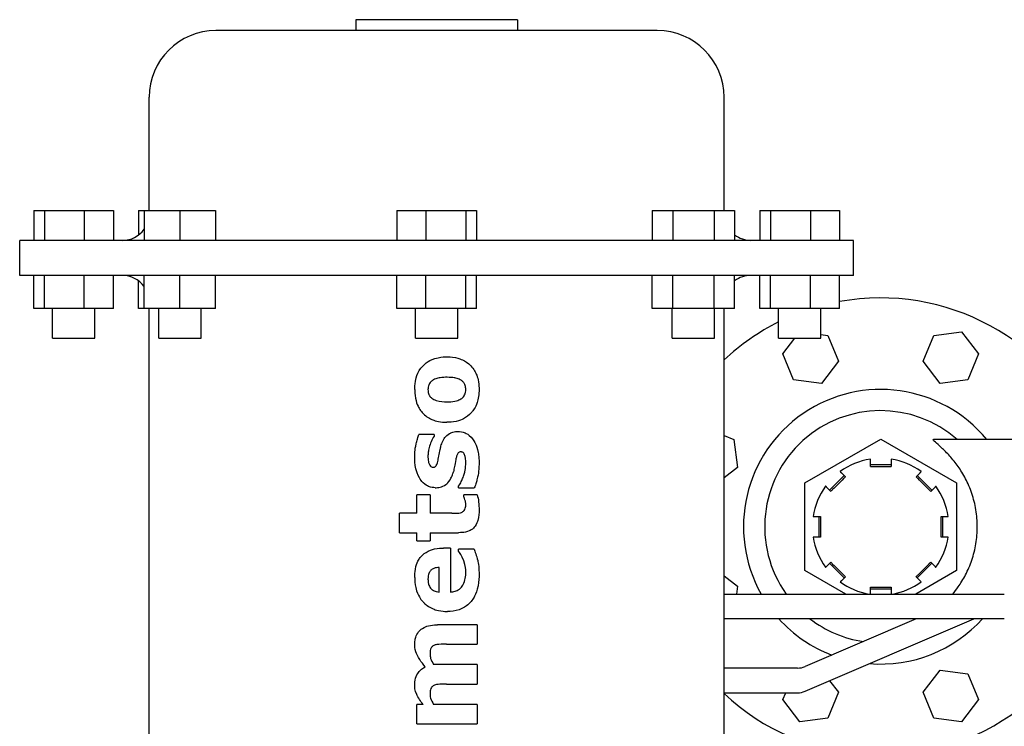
# Model space of a CAD drawing. Header units: inches. Extents: x 24 to 1128, y -69 to 748.
# Tile 250 of 256: x 385.28 to 394.43, y 204.43 to 210.99. Entities that reach past the tile are written whole.
import ezdxf

# ---------------------------------------------------------------- set-up
doc = ezdxf.new("R2010")
doc.units = ezdxf.units.IN
doc.header["$LTSCALE"] = 32
doc.header["$MEASUREMENT"] = 0
doc.layers.add('Visible (ANSI)', color=7, linetype='Continuous', lineweight=30)

msp = doc.modelspace()

# ---------------------------------------------------------------- linework, layer by layer
at = {"layer": 'Visible (ANSI)'}
for p, q in [((389.90331, 210.99161), (388.40331, 210.99161)), ((388.40331, 210.99161), (388.40331, 210.89161)), ((389.90331, 210.99161), (389.90331, 210.89161)), ((391.20331, 210.89161), (387.10331, 210.89161)), ((386.48331, 209.21861), (386.48331, 210.27161)), ((391.82331, 209.21861), (391.82331, 210.27161)), ((385.41011, 209.21861), (385.50933, 209.21861)), ((385.41011, 209.21861), (385.41011, 208.94261)), ((385.50933, 209.21861), (385.87963, 209.21861)), ((385.50933, 209.21861), (385.50933, 208.94261)), ((385.87963, 209.21861), (386.15071, 209.21861)), ((385.87963, 209.21861), (385.87963, 208.94261)), ((386.15071, 209.21861), (386.15071, 208.94261)), ((386.38495, 209.21861), (386.43631, 209.21861)), ((386.38495, 209.21861), (386.38495, 208.99385)), ((386.43631, 209.21861), (386.43631, 208.94261)), ((386.43631, 209.21861), (386.76831, 209.21861)), ((386.76831, 209.21861), (387.10031, 209.21861)), ((386.76831, 209.21861), (386.76831, 208.94261)), ((387.10031, 209.21861), (387.10031, 208.94261)), ((388.78301, 209.21861), (389.05409, 209.21861)), ((388.78301, 209.21861), (388.78301, 208.94261)), ((389.05409, 209.21861), (389.42439, 209.21861)), ((389.05409, 209.21861), (389.05409, 208.94261)), ((389.42439, 209.21861), (389.52361, 209.21861)), ((389.42439, 209.21861), (389.42439, 208.94261)), ((389.52361, 209.21861), (389.52361, 208.94261)), ((391.15495, 209.21861), (391.34663, 209.21861)), ((391.15495, 209.21861), (391.15495, 208.94261)), ((391.34663, 209.21861), (391.72999, 209.21861)), ((391.34663, 209.21861), (391.34663, 208.94261)), ((391.72999, 209.21861), (391.92167, 209.21861)), ((391.72999, 209.21861), (391.72999, 208.94261)), ((391.92167, 209.21861), (391.92167, 208.94261)), ((392.15591, 209.21861), (392.25513, 209.21861)), ((392.15591, 209.21861), (392.15591, 208.94261)), ((392.25513, 209.21861), (392.62543, 209.21861)), ((392.25513, 209.21861), (392.25513, 208.94261)), ((392.62543, 209.21861), (392.89651, 209.21861)), ((392.62543, 209.21861), (392.62543, 208.94261)), ((392.89651, 209.21861), (392.89651, 208.94261)), ((393.02681, 208.94261), (385.27981, 208.94261)), ((385.27981, 208.61761), (385.27981, 208.94261)), ((393.02681, 208.61761), (393.02681, 208.94261)), ((393.02681, 208.61761), (385.27981, 208.61761)), ((385.41011, 208.30961), (385.41011, 208.61761)), ((385.50933, 208.30961), (385.50933, 208.61761)), ((385.87963, 208.30961), (385.87963, 208.61761)), ((386.15071, 208.30961), (386.15071, 208.61761)), ((386.38495, 208.30961), (386.38495, 208.56637)), ((386.43631, 208.30961), (386.43631, 208.61761)), ((386.76831, 208.30961), (386.76831, 208.61761)), ((387.10031, 208.30961), (387.10031, 208.61761)), ((388.78301, 208.30961), (388.78301, 208.61761)), ((389.05409, 208.30961), (389.05409, 208.61761)), ((389.42439, 208.30961), (389.42439, 208.61761)), ((389.52361, 208.30961), (389.52361, 208.61761)), ((391.15495, 208.30961), (391.15495, 208.61761)), ((391.34663, 208.30961), (391.34663, 208.61761)), ((391.72999, 208.30961), (391.72999, 208.61761)), ((391.92167, 208.30961), (391.92167, 208.61761)), ((392.15591, 208.30961), (392.15591, 208.61761)), ((392.25513, 208.30961), (392.25513, 208.61761)), ((392.62543, 208.30961), (392.62543, 208.61761)), ((392.89651, 208.30961), (392.89651, 208.61761)), ((385.50933, 208.30961), (385.41011, 208.30961)), ((385.87963, 208.30961), (385.50933, 208.30961)), ((385.58341, 208.03361), (385.58341, 208.30961)), ((386.15071, 208.30961), (385.87963, 208.30961)), ((385.97741, 208.03361), (385.97741, 208.30961)), ((386.43631, 208.30961), (386.38495, 208.30961)), ((386.76831, 208.30961), (386.43631, 208.30961)), ((386.48331, 204.28961), (386.48331, 208.30961)), ((386.57131, 208.03361), (386.57131, 208.30961)), ((387.10031, 208.30961), (386.76831, 208.30961)), ((386.96531, 208.03361), (386.96531, 208.30961)), ((389.05409, 208.30961), (388.78301, 208.30961)), ((388.95631, 208.03361), (388.95631, 208.30961)), ((389.42439, 208.30961), (389.05409, 208.30961)), ((389.35031, 208.03361), (389.35031, 208.30961)), ((389.52361, 208.30961), (389.42439, 208.30961)), ((391.34663, 208.30961), (391.15495, 208.30961)), ((391.34131, 208.03361), (391.34131, 208.30961)), ((391.72999, 208.30961), (391.34663, 208.30961)), ((391.92167, 208.30961), (391.72999, 208.30961)), ((391.73531, 208.03361), (391.73531, 208.30961)), ((391.82331, 204.28961), (391.82331, 208.30961)), ((392.25513, 208.30961), (392.15591, 208.30961)), ((392.62543, 208.30961), (392.25513, 208.30961)), ((392.32921, 208.03361), (392.32921, 208.30961)), ((392.89651, 208.30961), (392.62543, 208.30961)), ((392.72321, 208.03361), (392.72321, 208.30961)), ((393.77103, 208.06038), (394.02862, 208.0943)), ((394.02862, 208.0943), (394.18678, 207.88818)), ((385.58341, 208.03361), (385.97741, 208.03361)), ((386.57131, 208.03361), (386.96531, 208.03361)), ((388.95631, 208.03361), (389.35031, 208.03361)), ((391.34131, 208.03361), (391.73531, 208.03361)), ((392.32921, 208.03361), (392.72321, 208.03361)), ((392.37049, 207.88818), (392.48208, 208.03361)), ((392.72321, 208.06868), (392.78623, 208.06038)), ((392.78623, 208.06038), (392.88566, 207.82035)), ((393.67161, 207.82035), (393.77103, 208.06038)), ((392.46991, 207.64815), (392.37049, 207.88818)), ((392.88566, 207.82035), (392.7275, 207.61423)), ((393.82977, 207.61423), (393.67161, 207.82035)), ((394.18678, 207.88818), (394.08736, 207.64815)), ((392.7275, 207.61423), (392.46991, 207.64815)), ((394.08736, 207.64815), (393.82977, 207.61423)), ((389.12957, 207.13963), (388.9888, 207.13963)), ((389.12957, 207.13963), (389.12957, 207.12464)), ((391.82331, 207.13002), (391.91416, 207.09239)), ((391.91416, 207.09239), (391.94807, 206.83481)), ((392.57463, 206.69012), (393.27863, 207.09658)), ((393.27863, 207.09658), (393.98263, 206.69012)), ((394.79363, 207.09367), (393.76918, 207.09367)), ((391.94807, 206.83481), (391.82331, 206.73908)), ((393.18263, 206.84434), (393.18263, 206.89697)), ((393.37463, 206.85967), (393.18263, 206.85967)), ((393.37463, 206.89697), (393.37463, 206.84434)), ((392.93922, 206.75885), (392.80346, 206.62308)), ((392.91285, 206.78522), (392.95006, 206.74801)), ((393.6072, 206.74801), (393.64442, 206.78522)), ((393.75381, 206.62308), (393.61804, 206.75885)), ((389.35742, 206.64596), (389.35742, 206.66198)), ((389.35742, 206.64596), (389.50309, 206.64596)), ((392.57463, 205.87721), (392.57463, 206.69012)), ((392.8143, 206.61224), (392.77708, 206.64945)), ((393.78018, 206.64945), (393.74297, 206.61224)), ((393.98263, 206.69012), (393.98263, 205.87721)), ((388.96818, 206.40861), (388.96818, 206.5795)), ((389.0916, 206.5795), (388.96818, 206.5795)), ((389.0916, 206.5795), (389.0916, 206.40861)), ((389.40489, 206.56422), (389.40489, 206.5795)), ((389.53098, 206.5795), (389.40489, 206.5795)), ((388.80679, 206.22823), (388.80679, 206.40861)), ((388.96818, 206.40861), (388.80679, 206.40861)), ((389.29319, 206.40861), (389.0916, 206.40861)), ((392.66534, 206.37967), (392.71796, 206.37967)), ((392.70263, 206.37967), (392.70263, 206.18767)), ((393.8393, 206.37967), (393.89193, 206.37967)), ((393.85463, 206.18767), (393.85463, 206.37967)), ((388.80679, 206.22823), (388.96818, 206.22823)), ((388.96818, 206.15229), (388.96818, 206.22823)), ((389.0916, 206.22823), (389.35713, 206.22823)), ((389.0916, 206.22823), (389.0916, 206.15229)), ((392.71796, 206.18767), (392.66534, 206.18767)), ((393.89193, 206.18767), (393.8393, 206.18767)), ((388.96818, 206.15229), (389.0916, 206.15229)), ((389.28147, 206.08583), (389.21828, 206.08583)), ((389.28147, 206.08583), (389.28147, 205.6776)), ((389.35742, 206.05646), (389.35742, 206.07634)), ((389.50101, 206.07634), (389.35742, 206.07634)), ((389.17704, 205.67701), (389.17704, 205.90545)), ((392.77708, 205.91789), (392.8143, 205.9551)), ((392.80346, 205.94426), (392.93922, 205.80849)), ((393.61804, 205.80849), (393.75381, 205.94426)), ((393.74297, 205.9551), (393.78018, 205.91789)), ((391.82331, 205.82826), (391.94807, 205.73253)), ((392.95316, 205.65867), (392.57463, 205.87721)), ((392.95006, 205.81933), (392.91285, 205.78212)), ((393.98263, 205.87721), (393.6041, 205.65867)), ((393.64442, 205.78212), (393.6072, 205.81933)), ((391.94807, 205.73253), (391.93834, 205.65867)), ((393.18263, 205.67037), (393.18263, 205.723)), ((393.37463, 205.723), (393.37463, 205.67037)), ((391.82331, 205.65867), (394.42674, 205.65867)), ((393.18263, 205.70767), (393.37463, 205.70767)), ((389.52831, 205.3738), (389.16147, 205.3738)), ((389.52831, 205.3738), (389.52831, 205.19342)), ((394.42674, 205.4295), (391.82331, 205.4295)), ((393.60945, 205.4295), (392.57638, 204.98578)), ((392.57638, 204.75661), (394.14299, 205.4295)), ((389.24439, 205.19342), (389.52831, 205.19342)), ((389.52831, 205.00355), (389.12557, 205.00355)), ((389.52831, 205.00355), (389.52831, 204.82317)), ((392.50535, 204.97117), (391.82331, 204.97117)), ((393.67161, 204.74699), (393.82977, 204.95311)), ((393.82977, 204.95311), (394.08736, 204.91919)), ((394.08736, 204.91919), (394.18678, 204.67916)), ((389.24439, 204.82317), (389.52831, 204.82317)), ((392.80344, 204.85414), (392.88566, 204.74699)), ((391.82331, 204.742), (392.50535, 204.742)), ((392.37049, 204.67916), (392.39652, 204.742)), ((392.88566, 204.74699), (392.78623, 204.50696)), ((393.77103, 204.50696), (393.67161, 204.74699)), ((388.96818, 204.45292), (388.96818, 204.6333)), ((389.02692, 204.6333), (388.96818, 204.6333)), ((389.52831, 204.6333), (389.12557, 204.6333)), ((389.52831, 204.6333), (389.52831, 204.45292)), ((392.52865, 204.47304), (392.37049, 204.67916)), ((394.18678, 204.67916), (394.02862, 204.47304)), ((388.96818, 204.45292), (389.52831, 204.45292)), ((392.78623, 204.50696), (392.52865, 204.47304)), ((394.02862, 204.47304), (393.77103, 204.50696))]:
    msp.add_line(p, q, dxfattribs=at)
for centre, radius, start, end in [((387.10331, 210.27161), 0.62, 90, 180), ((391.20331, 210.27161), 0.62, 0, 90), ((386.23331, 209.19261), 0.25, 270, 324.2918), ((392.07331, 209.19261), 0.25, 232.658985, 270), ((386.23331, 208.36761), 0.25, 35.7082, 90), ((392.07331, 208.36761), 0.25, 90, 127.341015), ((393.27863, 206.28367), 2.125, 226.775516, 100.359541), ((393.27863, 206.28367), 2.125, 116.537808, 133.224484), ((393.27863, 206.28367), 1.275, 39.441802, 209.35347), ((393.27863, 206.28367), 1.07784, 48.720483, 215.440776), ((393.27863, 206.28367), 0.63476, 98.698639, 126.301361), ((393.27863, 206.28367), 0.63476, 53.698639, 81.301361), ((393.27863, 206.28367), 0.63476, 143.698639, 171.301361), ((393.27863, 206.28367), 0.63476, 8.698639, 36.301361), ((393.27863, 206.28367), 0.63476, 188.698639, 216.301361), ((393.27863, 206.28367), 0.63476, 323.698639, 351.301361), ((393.27863, 206.28367), 0.63476, 233.698639, 259.937613), ((393.27863, 206.28367), 0.63476, 280.062387, 306.301361), ((393.27863, 206.28367), 1.275, 222.062021, 249.130385), ((393.27863, 206.28367), 1.07784, 232.417586, 261.378041), ((393.27863, 206.28367), 1.275, 265.263591, 317.937979), ((392.50535, 205.15117), 0.18, 270, 293.244477), ((392.50535, 204.922), 0.18, 270, 293.244477)]:
    msp.add_arc(centre, radius, start, end, dxfattribs=at)
for points, knots in [([(388.94919, 207.55735), (388.9495, 207.57648), (388.94981, 207.60227), (388.95897, 207.65249), (388.96505, 207.67963), (388.99483, 207.74439), (389.01575, 207.76943), (389.0485, 207.79952), (389.06152, 207.80935), (389.09301, 207.82867), (389.12304, 207.84425), (389.20138, 207.86044), (389.22933, 207.8608), (389.24854, 207.86115)], [-1.375934, -1.375934, -1.375934, -1.375934, -0.9619186, -0.9619186, -0.7527499, -0.7527499, -0.4938592, -0.4938592, -0.3389015, -0.3389015, -0.146492, -0.146492, 0, 0, 0, 0]), ([(389.24854, 207.86115), (389.26154, 207.86093), (389.29021, 207.86122), (389.35896, 207.84731), (389.38003, 207.83898), (389.41442, 207.82289), (389.44383, 207.80622), (389.49949, 207.74759), (389.51557, 207.71633), (389.53222, 207.67266), (389.53756, 207.65326), (389.54665, 207.59962), (389.54696, 207.57812), (389.5473, 207.55735)], [-0.95372821, -0.95372821, -0.95372821, -0.95372821, -0.79174561, -0.79174561, -0.65893548, -0.65893548, -0.47035379, -0.47035379, -0.28363883, -0.28363883, -0.15830641, -0.15830641, 0, 0, 0, 0]), ([(389.11074, 207.63923), (389.10425, 207.63421), (389.09811, 207.62937), (389.08924, 207.61807), (389.08434, 207.61104), (389.07861, 207.59595), (389.07614, 207.5888), (389.073, 207.5705), (389.07283, 207.56427), (389.07261, 207.55735)], [-0.65769443, -0.65769443, -0.65769443, -0.65769443, -0.29977258, -0.29977258, -0.11503208, -0.11503208, -0.05273004, -0.05273004, 0, 0, 0, 0]), ([(389.24958, 207.67127), (389.22993, 207.67095), (389.20845, 207.67062), (389.17218, 207.66477), (389.15876, 207.66161), (389.1292, 207.65141), (389.11956, 207.64525), (389.11074, 207.63923)], [-0.24527741, -0.24527741, -0.24527741, -0.24527741, -0.14040401, -0.14040401, -0.08144237, -0.08144237, 0, 0, 0, 0]), ([(389.38724, 207.63834), (389.3827, 207.64156), (389.37811, 207.64494), (389.3658, 207.65166), (389.35966, 207.65446), (389.3382, 207.66292), (389.32409, 207.66563), (389.30097, 207.66948), (389.27777, 207.67114), (389.24958, 207.67127)], [-0.38865999, -0.38865999, -0.38865999, -0.38865999, -0.34460719, -0.34460719, -0.30989829, -0.30989829, -0.2149528, -0.2149528, 0, 0, 0, 0]), ([(389.42388, 207.55883), (389.42324, 207.57116), (389.42269, 207.58241), (389.41355, 207.60939), (389.40802, 207.61724), (389.39986, 207.62824), (389.39337, 207.63346), (389.38724, 207.63834)], [-0.10061094, -0.10061094, -0.10061094, -0.10061094, -0.07959126, -0.07959126, -0.0598716, -0.0598716, 0, 0, 0, 0]), ([(388.94919, 207.55735), (388.9495, 207.53801), (388.94981, 207.51166), (388.96273, 207.44449), (388.97139, 207.4214), (388.9924, 207.37805), (389.01052, 207.34984), (389.07083, 207.29571), (389.1027, 207.28096), (389.14544, 207.26585), (389.16581, 207.26102), (389.21847, 207.25318), (389.23947, 207.2537), (389.24854, 207.25355)], [0, 0, 0, 0, 0.1474074, 0.1474074, 0.2861641, 0.2861641, 0.4709373, 0.4709373, 0.6706397, 0.6706397, 0.8310586, 0.8310586, 1.0464516, 1.0464516, 1.0464516, 1.0464516]), ([(389.07261, 207.55735), (389.07277, 207.5499), (389.07291, 207.5419), (389.07811, 207.51436), (389.08368, 207.50499), (389.09234, 207.49161), (389.10025, 207.48416), (389.10821, 207.47725)], [-0.13199392, -0.13199392, -0.13199392, -0.13199392, -0.11266242, -0.11266242, -0.08040789, -0.08040789, 0, 0, 0, 0]), ([(389.5473, 207.55735), (389.54695, 207.53605), (389.54669, 207.51806), (389.53939, 207.47063), (389.53517, 207.45308), (389.51428, 207.38925), (389.49081, 207.35951), (389.45318, 207.31598), (389.42499, 207.29797), (389.38625, 207.27802), (389.36337, 207.26881), (389.30169, 207.25528), (389.27295, 207.25395), (389.24854, 207.25355)], [-0.71485921, -0.71485921, -0.71485921, -0.71485921, -0.67872903, -0.67872903, -0.65023416, -0.65023416, -0.56381142, -0.56381142, -0.35729301, -0.35729301, -0.18615614, -0.18615614, 0, 0, 0, 0]), ([(389.38576, 207.47502), (389.39111, 207.47939), (389.39635, 207.48367), (389.40739, 207.49664), (389.41126, 207.50357), (389.41567, 207.51249), (389.41919, 207.52056), (389.42344, 207.54281), (389.42366, 207.55096), (389.42388, 207.55883)], [-0.27238371, -0.27238371, -0.27238371, -0.27238371, -0.20644366, -0.20644366, -0.13285217, -0.13285217, -0.05999121, -0.05999121, 0, 0, 0, 0]), ([(389.10821, 207.47725), (389.11886, 207.46971), (389.13135, 207.46261), (389.18529, 207.44467), (389.2184, 207.44379), (389.24958, 207.44342)], [-0.36560351, -0.36560351, -0.36560351, -0.36560351, -0.23775441, -0.23775441, 0, 0, 0, 0]), ([(389.24958, 207.44342), (389.27372, 207.44357), (389.29771, 207.44473), (389.34301, 207.45375), (389.35847, 207.45976), (389.37655, 207.46847), (389.38133, 207.47201), (389.38576, 207.47502)], [-0.13461067, -0.13461067, -0.13461067, -0.13461067, -0.08536238, -0.08536238, -0.0408953, -0.0408953, 0, 0, 0, 0]), ([(388.94919, 206.93032), (388.94954, 206.95757), (388.94957, 206.99469), (388.96602, 207.06919), (388.96965, 207.08344), (388.98016, 207.11936), (388.98384, 207.12781), (388.9888, 207.13963)], [-0.42973066, -0.42973066, -0.42973066, -0.42973066, -0.16268509, -0.16268509, -0.09771103, -0.09771103, 0, 0, 0, 0]), ([(389.12957, 207.12464), (389.10916, 207.09148), (389.09329, 207.0561), (389.079, 207.00199), (389.0768, 206.98859), (389.07322, 206.96119), (389.07296, 206.94954), (389.07261, 206.93566)], [-0.34991576, -0.34991576, -0.34991576, -0.34991576, -0.17947792, -0.17947792, -0.10577952, -0.10577952, 0, 0, 0, 0]), ([(389.19306, 207.03193), (389.19732, 207.04664), (389.20239, 207.06288), (389.21839, 207.09678), (389.22755, 207.11005), (389.25293, 207.13779), (389.26806, 207.14728), (389.28451, 207.15506), (389.29741, 207.16105), (389.33373, 207.1683), (389.3466, 207.16796), (389.35193, 207.16811)], [-0.54758239, -0.54758239, -0.54758239, -0.54758239, -0.42014212, -0.42014212, -0.28518981, -0.28518981, -0.08498378, -0.08498378, -0.04080452, -0.04080452, 0, 0, 0, 0]), ([(389.35193, 207.16811), (389.37046, 207.16757), (389.39306, 207.1659), (389.43006, 207.1499), (389.45072, 207.13933), (389.49399, 207.09425), (389.50774, 207.06946), (389.51943, 207.04278), (389.53205, 207.01369), (389.54268, 206.9552), (389.54446, 206.93807), (389.54682, 206.90881), (389.54705, 206.89432), (389.5473, 206.8784)], [-4.3784787, -4.3784787, -4.3784787, -4.3784787, -2.2829055, -2.2829055, -1.3340026, -1.3340026, -0.4051059, -0.4051059, -0.2049204, -0.2049204, -0.121313, -0.121313, 0, 0, 0, 0]), ([(393.94748, 205.65868), (393.96469, 205.67936), (393.98163, 205.70133), (394.02143, 205.75786), (394.04513, 205.796), (394.08871, 205.87996), (394.10856, 205.92577), (394.14138, 206.02265), (394.15436, 206.07383), (394.17168, 206.17823), (394.17601, 206.23146), (394.17601, 206.33588), (394.17168, 206.3891), (394.15436, 206.49351), (394.14138, 206.54469), (394.10856, 206.64157), (394.08871, 206.68738), (394.04513, 206.77134), (394.02143, 206.80948), (393.97322, 206.87796), (393.94677, 206.91068), (393.894, 206.96921), (393.86768, 206.99504), (393.82078, 207.03835), (393.8002, 207.05588), (393.77186, 207.08156), (393.7643, 207.08973), (393.76645, 207.09331), (393.76754, 207.09367), (393.7692, 207.09368)], [1.3768702, 1.3768702, 1.3768702, 1.3768702, 1.6474382, 1.6474382, 2.0452792, 2.0452792, 2.4431202, 2.4431202, 2.8409612, 2.8409612, 3.2388022, 3.2388022, 3.6366432, 3.6366432, 4.0344842, 4.0344842, 4.4323252, 4.4323252, 4.8301662, 4.8301662, 5.2420257, 5.2420257, 5.6538853, 5.6538853, 6.0657448, 6.0657448, 6.4776044, 6.4776044, 6.5865173, 6.5865173, 6.5865173, 6.5865173]), ([(389.16874, 206.91133), (389.17059, 206.92067), (389.17245, 206.93001), (389.17422, 206.93937), (389.17436, 206.94009), (389.1745, 206.94081), (389.17463, 206.94153), (389.17638, 206.95079), (389.17805, 206.96006), (389.17971, 206.96933), (389.17986, 206.97016), (389.18001, 206.97098), (389.18015, 206.9718), (389.18188, 206.98144), (389.18361, 206.99107), (389.18565, 207.00063), (389.18574, 207.00109), (389.18584, 207.00155), (389.18594, 207.00201), (389.1881, 207.01203), (389.19058, 207.02198), (389.19306, 207.03193)], [0, 0, 0, 0, 0.0007256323, 0.0007256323, 0.0007256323, 0.000781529, 0.000781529, 0.000781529, 0.00149939, 0.00149939, 0.00149939, 0.001563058, 0.001563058, 0.001563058, 0.0023087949, 0.0023087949, 0.0023087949, 0.002344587, 0.002344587, 0.002344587, 0.003126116, 0.003126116, 0.003126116, 0.003126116]), ([(389.13951, 206.64596), (389.12346, 206.64648), (389.1027, 206.64776), (389.06603, 206.66346), (389.04862, 206.67288), (389.02195, 206.69896), (389.01233, 206.70916), (388.9926, 206.7378), (388.97291, 206.76862), (388.94993, 206.86577), (388.94956, 206.9073), (388.94919, 206.93032)], [-2.9949455, -2.9949455, -2.9949455, -2.9949455, -1.432323, -1.432323, -0.6346239, -0.6346239, -0.3763817, -0.3763817, -0.1754798, -0.1754798, 0, 0, 0, 0]), ([(389.07261, 206.93566), (389.07286, 206.92473), (389.0731, 206.91339), (389.07689, 206.88565), (389.08066, 206.87406), (389.08651, 206.8581), (389.09056, 206.85113), (389.09801, 206.84268), (389.10134, 206.84015), (389.10906, 206.83639), (389.11311, 206.83619), (389.11682, 206.83583)], [-0.10710312, -0.10710312, -0.10710312, -0.10710312, -0.09386554, -0.09386554, -0.07662014, -0.07662014, -0.04866122, -0.04866122, -0.02842053, -0.02842053, 0, 0, 0, 0]), ([(389.11682, 206.83583), (389.12015, 206.83602), (389.12348, 206.83621), (389.13125, 206.83761), (389.13436, 206.8389), (389.14003, 206.84173), (389.14336, 206.84426), (389.1479, 206.84911), (389.15068, 206.85265), (389.16223, 206.87968), (389.16653, 206.90182), (389.16874, 206.91133)], [-0.2085738, -0.2085738, -0.2085738, -0.2085738, -0.18817008, -0.18817008, -0.16100064, -0.16100064, -0.11133592, -0.11133592, -0.07439994, -0.07439994, 0, 0, 0, 0]), ([(389.33131, 206.90763), (389.32547, 206.8822), (389.32265, 206.86021), (389.31612, 206.82298), (389.31279, 206.80991), (389.30862, 206.7934)], [-0.24092439, -0.24092439, -0.24092439, -0.24092439, -0.1297388, -0.1297388, 0, 0, 0, 0]), ([(389.37923, 206.97823), (389.37658, 206.97813), (389.37047, 206.97842), (389.36083, 206.97435), (389.35753, 206.9726), (389.35072, 206.96638), (389.34831, 206.96221), (389.34491, 206.95538), (389.34179, 206.94814), (389.33563, 206.92764), (389.33353, 206.91791), (389.33131, 206.90763)], [-0.45720681, -0.45720681, -0.45720681, -0.45720681, -0.29534871, -0.29534871, -0.23789613, -0.23789613, -0.16619494, -0.16619494, -0.08017406, -0.08017406, 0, 0, 0, 0]), ([(389.42388, 206.87707), (389.42362, 206.89185), (389.42336, 206.90776), (389.41961, 206.93089), (389.41746, 206.942), (389.41093, 206.95725), (389.40812, 206.96222), (389.40067, 206.97092), (389.39688, 206.9735), (389.39116, 206.97642), (389.3888, 206.97705), (389.38429, 206.97789), (389.38178, 206.97806), (389.37923, 206.97823)], [-0.18004856, -0.18004856, -0.18004856, -0.18004856, -0.10264573, -0.10264573, -0.06992787, -0.06992787, -0.05316335, -0.05316335, -0.03563986, -0.03563986, -0.01955079, -0.01955079, 0, 0, 0, 0]), ([(389.39836, 206.74134), (389.4037, 206.75642), (389.41288, 206.78303), (389.41866, 206.81423), (389.42086, 206.82635), (389.42369, 206.8577), (389.42376, 206.86517), (389.42388, 206.87707)], [-1.9979488, -1.9979488, -1.9979488, -1.9979488, -0.2149344, -0.2149344, -0.0906815, -0.0906815, 0, 0, 0, 0]), ([(389.5473, 206.8784), (389.54698, 206.85662), (389.5466, 206.82972), (389.54036, 206.77674), (389.53647, 206.75308), (389.5244, 206.70684), (389.52037, 206.69278), (389.51163, 206.66588), (389.50808, 206.65766), (389.50309, 206.64596)], [-0.68494499, -0.68494499, -0.68494499, -0.68494499, -0.37455935, -0.37455935, -0.17574544, -0.17574544, -0.09710325, -0.09710325, 0, 0, 0, 0]), ([(393.18263, 206.84434), (393.19095, 206.84432), (393.19942, 206.84431), (393.23196, 206.84426), (393.25636, 206.84425), (393.27863, 206.84425), (393.30091, 206.84425), (393.32531, 206.84426), (393.35785, 206.84431), (393.36631, 206.84432), (393.37463, 206.84434)], [3.03535672, 3.03535672, 3.03535672, 3.03535672, 3.09551237, 3.09551237, 3.26523183, 3.26523183, 3.26523183, 3.43495128, 3.43495128, 3.49510694, 3.49510694, 3.49510694, 3.49510694]), ([(389.13951, 206.64596), (389.15103, 206.64623), (389.16707, 206.64652), (389.20189, 206.65554), (389.22101, 206.66301), (389.24873, 206.68405), (389.26369, 206.69703), (389.28225, 206.72679), (389.28883, 206.73792), (389.30242, 206.77109), (389.30587, 206.78364), (389.30862, 206.7934)], [0, 0, 0, 0, 0.08777644, 0.08777644, 0.15938266, 0.15938266, 0.19378489, 0.19378489, 0.20472956, 0.20472956, 0.2146959, 0.2146959, 0.2146959, 0.2146959]), ([(389.35742, 206.66198), (389.36774, 206.67815), (389.37443, 206.68819), (389.38942, 206.71771), (389.39323, 206.72795), (389.39836, 206.74134)], [-0.22631043, -0.22631043, -0.22631043, -0.22631043, -0.10931294, -0.10931294, 0, 0, 0, 0]), ([(392.95006, 206.74801), (392.94419, 206.74211), (392.93821, 206.73612), (392.91524, 206.71307), (392.89799, 206.69581), (392.88224, 206.68006), (392.86649, 206.66431), (392.84923, 206.64707), (392.82619, 206.62409), (392.82019, 206.61811), (392.8143, 206.61224)], [-0.22987511, -0.22987511, -0.22987511, -0.22987511, -0.16971945, -0.16971945, 0, 0, 0, 0.16971945, 0.16971945, 0.22987511, 0.22987511, 0.22987511, 0.22987511]), ([(393.74297, 206.61224), (393.73708, 206.61811), (393.73108, 206.62409), (393.70804, 206.64707), (393.69077, 206.66431), (393.67502, 206.68006), (393.65927, 206.69581), (393.64203, 206.71307), (393.61905, 206.73612), (393.61307, 206.74211), (393.6072, 206.74801)], [-0.22987511, -0.22987511, -0.22987511, -0.22987511, -0.16971945, -0.16971945, 0, 0, 0, 0.16971945, 0.16971945, 0.22987511, 0.22987511, 0.22987511, 0.22987511]), ([(389.42388, 206.4948), (389.42349, 206.50386), (389.42325, 206.51151), (389.41096, 206.55323), (389.40781, 206.55889), (389.40489, 206.56422)], [-0.10022859, -0.10022859, -0.10022859, -0.10022859, -0.04637695, -0.04637695, 0, 0, 0, 0]), ([(389.53098, 206.5795), (389.53546, 206.56083), (389.53992, 206.54215), (389.54687, 206.48642), (389.54704, 206.46553), (389.5473, 206.43739)], [-0.41544802, -0.41544802, -0.41544802, -0.41544802, -0.21445261, -0.21445261, 0, 0, 0, 0]), ([(389.38531, 206.41722), (389.38962, 206.41922), (389.39346, 206.42095), (389.4008, 206.42652), (389.40464, 206.42986), (389.41206, 206.43934), (389.41635, 206.44562), (389.4209, 206.46199), (389.42224, 206.46948), (389.42374, 206.48207), (389.4238, 206.4875), (389.42388, 206.4948)], [-0.45011731, -0.45011731, -0.45011731, -0.45011731, -0.2932934, -0.2932934, -0.19656692, -0.19656692, -0.10473775, -0.10473775, -0.05565943, -0.05565943, 0, 0, 0, 0]), ([(389.29319, 206.40861), (389.32088, 206.40883), (389.34389, 206.40793), (389.37104, 206.41189), (389.37809, 206.41467), (389.38531, 206.41722)], [-0.14997593, -0.14997593, -0.14997593, -0.14997593, -0.05856361, -0.05856361, 0, 0, 0, 0]), ([(389.5473, 206.43739), (389.54688, 206.41531), (389.54638, 206.37982), (389.53292, 206.33252), (389.52592, 206.30942), (389.50161, 206.27555), (389.49081, 206.26447), (389.4653, 206.24888), (389.44855, 206.23999), (389.40155, 206.23018), (389.38009, 206.22851), (389.35713, 206.22823)], [-5.4778827, -5.4778827, -5.4778827, -5.4778827, -1.6713305, -1.6713305, -0.8598429, -0.8598429, -0.418127, -0.418127, -0.1754955, -0.1754955, 0, 0, 0, 0]), ([(392.71796, 206.37967), (392.71798, 206.37135), (392.71799, 206.36288), (392.71804, 206.33034), (392.71805, 206.30594), (392.71805, 206.28367), (392.71805, 206.2614), (392.71804, 206.23699), (392.71799, 206.20445), (392.71798, 206.19599), (392.71796, 206.18767)], [-0.22987511, -0.22987511, -0.22987511, -0.22987511, -0.16971945, -0.16971945, 0, 0, 0, 0.16971945, 0.16971945, 0.22987511, 0.22987511, 0.22987511, 0.22987511]), ([(393.8393, 206.18767), (393.83929, 206.19599), (393.83927, 206.20445), (393.83923, 206.23699), (393.83921, 206.2614), (393.83921, 206.28367), (393.83921, 206.30594), (393.83923, 206.33034), (393.83927, 206.36288), (393.83929, 206.37135), (393.8393, 206.37967)], [-0.22987511, -0.22987511, -0.22987511, -0.22987511, -0.16971945, -0.16971945, 0, 0, 0, 0.16971945, 0.16971945, 0.22987511, 0.22987511, 0.22987511, 0.22987511]), ([(388.94919, 205.81333), (388.94953, 205.8344), (388.94984, 205.85938), (388.96206, 205.92333), (388.971, 205.9462), (388.98573, 205.97563), (388.99279, 205.98714), (389.01395, 206.01434), (389.03107, 206.03119), (389.08212, 206.06294), (389.10868, 206.07166), (389.16595, 206.0844), (389.19482, 206.08545), (389.21828, 206.08583)], [-0.70315954, -0.70315954, -0.70315954, -0.70315954, -0.60102185, -0.60102185, -0.49770755, -0.49770755, -0.42353227, -0.42353227, -0.31040655, -0.31040655, -0.17881957, -0.17881957, 0, 0, 0, 0]), ([(389.42388, 205.86288), (389.42326, 205.88623), (389.42302, 205.91913), (389.38604, 206.01696), (389.36596, 206.04482), (389.35742, 206.05646)], [-0.22070123, -0.22070123, -0.22070123, -0.22070123, -0.11012399, -0.11012399, 0, 0, 0, 0]), ([(389.50101, 206.07634), (389.50907, 206.05588), (389.52481, 206.01475), (389.53721, 205.95912), (389.54107, 205.93964), (389.54661, 205.88785), (389.54695, 205.86588), (389.5473, 205.84359)], [-0.96483328, -0.96483328, -0.96483328, -0.96483328, -0.33114198, -0.33114198, -0.16988297, -0.16988297, 0, 0, 0, 0]), ([(389.17704, 205.90545), (389.16171, 205.90454), (389.14529, 205.90345), (389.11692, 205.89216), (389.10754, 205.88628), (389.09598, 205.87531), (389.08984, 205.86844), (389.08302, 205.85514), (389.07803, 205.84488), (389.07301, 205.81656), (389.07283, 205.80734), (389.07261, 205.79731)], [-2.0833334, -2.0833334, -2.0833334, -2.0833334, -1.1386565, -1.1386565, -0.5457335, -0.5457335, -0.1893046, -0.1893046, -0.0764452, -0.0764452, 0, 0, 0, 0]), ([(392.8143, 205.9551), (392.82019, 205.94923), (392.82619, 205.94325), (392.84923, 205.92027), (392.86649, 205.90303), (392.88224, 205.88728), (392.89799, 205.87153), (392.91524, 205.85426), (392.93821, 205.83122), (392.94419, 205.82523), (392.95006, 205.81933)], [-0.22987511, -0.22987511, -0.22987511, -0.22987511, -0.16971945, -0.16971945, 0, 0, 0, 0.16971945, 0.16971945, 0.22987511, 0.22987511, 0.22987511, 0.22987511]), ([(393.6072, 205.81933), (393.61307, 205.82523), (393.61905, 205.83122), (393.64203, 205.85426), (393.65927, 205.87153), (393.67502, 205.88728), (393.69077, 205.90303), (393.70804, 205.92027), (393.73108, 205.94325), (393.73708, 205.94923), (393.74297, 205.9551)], [-0.22987511, -0.22987511, -0.22987511, -0.22987511, -0.16971945, -0.16971945, 0, 0, 0, 0.16971945, 0.16971945, 0.22987511, 0.22987511, 0.22987511, 0.22987511]), ([(388.94919, 205.81333), (388.94985, 205.78514), (388.95033, 205.75667), (388.96875, 205.67677), (388.9824, 205.64955), (389.00233, 205.6154), (389.01318, 205.60146), (389.02921, 205.58336), (389.0351, 205.57736), (389.059, 205.55532), (389.08812, 205.53256), (389.14094, 205.51329), (389.16188, 205.50629), (389.22267, 205.49698), (389.24375, 205.49741), (389.25284, 205.49722)], [0, 0, 0, 0, 0.2148822, 0.2148822, 0.4537292, 0.4537292, 0.6776548, 0.6776548, 0.8046219, 0.8046219, 1.1532782, 1.1532782, 1.2323673, 1.2323673, 1.3094486, 1.3094486, 1.3094486, 1.3094486]), ([(389.5473, 205.84359), (389.54681, 205.81384), (389.54635, 205.77911), (389.52882, 205.68958), (389.5171, 205.66114), (389.49364, 205.6152), (389.47431, 205.58567), (389.42656, 205.54486), (389.40039, 205.52657), (389.32315, 205.50059), (389.2867, 205.49786), (389.25284, 205.49722)], [-1.8463776, -1.8463776, -1.8463776, -1.8463776, -1.4073546, -1.4073546, -0.9730518, -0.9730518, -0.5162854, -0.5162854, -0.258246, -0.258246, 0, 0, 0, 0]), ([(389.28147, 205.6776), (389.29571, 205.67871), (389.31054, 205.6806), (389.33574, 205.68868), (389.35024, 205.69459), (389.3779, 205.71529), (389.38905, 205.72798), (389.41031, 205.76409), (389.41594, 205.78751), (389.42327, 205.82592), (389.42353, 205.84293), (389.42388, 205.86288)], [-0.47418602, -0.47418602, -0.47418602, -0.47418602, -0.37635324, -0.37635324, -0.30930892, -0.30930892, -0.24618637, -0.24618637, -0.15198985, -0.15198985, 0, 0, 0, 0]), ([(389.07261, 205.79731), (389.07299, 205.78356), (389.07317, 205.77009), (389.08246, 205.73887), (389.08777, 205.72661), (389.10333, 205.70593), (389.11118, 205.69848), (389.12339, 205.6914), (389.13391, 205.6853), (389.15969, 205.67854), (389.16922, 205.67779), (389.17704, 205.67701)], [-4.5981014, -4.5981014, -4.5981014, -4.5981014, -2.5338203, -2.5338203, -1.17186, -1.17186, -0.1428051, -0.1428051, -0.0598818, -0.0598818, 0, 0, 0, 0]), ([(393.18263, 205.723), (393.19095, 205.72302), (393.19942, 205.72303), (393.23196, 205.72307), (393.25636, 205.72309), (393.27863, 205.72309), (393.30091, 205.72309), (393.32531, 205.72307), (393.35785, 205.72303), (393.36631, 205.72302), (393.37463, 205.723)], [-0.22987511, -0.22987511, -0.22987511, -0.22987511, -0.16971945, -0.16971945, 0, 0, 0, 0.16971945, 0.16971945, 0.22987511, 0.22987511, 0.22987511, 0.22987511]), ([(388.94919, 205.18779), (388.9495, 205.20073), (388.94979, 205.21371), (388.95465, 205.24301), (388.95827, 205.25678), (388.97198, 205.29059), (388.98339, 205.30566), (389.00202, 205.32543), (389.016, 205.33785), (389.05106, 205.35574), (389.06991, 205.36324), (389.12243, 205.37308), (389.14452, 205.37353), (389.16147, 205.3738)], [-0.9601959, -0.9601959, -0.9601959, -0.9601959, -0.80682048, -0.80682048, -0.6768967, -0.6768967, -0.46169031, -0.46169031, -0.26369762, -0.26369762, -0.12918877, -0.12918877, 0, 0, 0, 0]), ([(389.0471, 204.98219), (389.01042, 205.02656), (388.97651, 205.07422), (388.95033, 205.15291), (388.94975, 205.17356), (388.94919, 205.18779)], [-0.29151456, -0.29151456, -0.29151456, -0.29151456, -0.10848148, -0.10848148, 0, 0, 0, 0]), ([(389.12646, 205.18082), (389.12283, 205.1789), (389.11945, 205.17717), (389.1125, 205.1717), (389.10949, 205.1686), (389.10483, 205.16253), (389.10087, 205.15681), (389.09209, 205.13118), (389.09192, 205.11427), (389.0916, 205.10101)], [-0.31320607, -0.31320607, -0.31320607, -0.31320607, -0.23269269, -0.23269269, -0.16137405, -0.16137405, -0.10108151, -0.10108151, 0, 0, 0, 0]), ([(389.24439, 205.19342), (389.20743, 205.19319), (389.17706, 205.19305), (389.14232, 205.18761), (389.13452, 205.1843), (389.12646, 205.18082)], [-0.16659644, -0.16659644, -0.16659644, -0.16659644, -0.0669058, -0.0669058, 0, 0, 0, 0]), ([(389.0916, 205.10101), (389.09219, 205.08886), (389.09251, 205.07777), (389.1034, 205.04391), (389.11389, 205.02395), (389.12557, 205.00355)], [-0.33887128, -0.33887128, -0.33887128, -0.33887128, -0.17910812, -0.17910812, 0, 0, 0, 0]), ([(388.94919, 204.81709), (388.94956, 204.83106), (388.94996, 204.85131), (388.96508, 204.90291), (388.97534, 204.91867), (388.99402, 204.94418), (389.00417, 204.95356), (389.0245, 204.96999), (389.03549, 204.97587), (389.0471, 204.98219)], [-0.28009397, -0.28009397, -0.28009397, -0.28009397, -0.22432694, -0.22432694, -0.16781901, -0.16781901, -0.10081135, -0.10081135, 0, 0, 0, 0]), ([(389.02692, 204.6333), (389.00529, 204.66157), (388.98159, 204.69629), (388.94994, 204.76663), (388.94983, 204.79586), (388.94919, 204.81709)], [-0.28923123, -0.28923123, -0.28923123, -0.28923123, -0.16186611, -0.16186611, 0, 0, 0, 0]), ([(389.12646, 204.80997), (389.12223, 204.80766), (389.11836, 204.80564), (389.1113, 204.7993), (389.10758, 204.79554), (389.10028, 204.78403), (389.09758, 204.77722), (389.09215, 204.75669), (389.09191, 204.74296), (389.0916, 204.73076)], [-0.25897504, -0.25897504, -0.25897504, -0.25897504, -0.18375393, -0.18375393, -0.14057715, -0.14057715, -0.09299623, -0.09299623, 0, 0, 0, 0]), ([(389.24439, 204.82317), (389.21291, 204.82295), (389.18624, 204.8226), (389.14712, 204.81827), (389.13729, 204.81487), (389.12646, 204.80997)], [-0.18689563, -0.18689563, -0.18689563, -0.18689563, -0.09061976, -0.09061976, 0, 0, 0, 0]), ([(389.0916, 204.73076), (389.0921, 204.71811), (389.09225, 204.7086), (389.10369, 204.67342), (389.1141, 204.6535), (389.12557, 204.6333)], [-0.33013765, -0.33013765, -0.33013765, -0.33013765, -0.17701765, -0.17701765, 0, 0, 0, 0])]:
    msp.add_open_spline(points, degree=3, knots=knots, dxfattribs=at)
for points, weights in [([(393.18263, 206.89697), (393.18263, 206.90397), (393.18263, 206.91113)], [1, 1.00008710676, 1.00004688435]), ([(393.37463, 206.91113), (393.37463, 206.90397), (393.37463, 206.89697)], [1.00004688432, 1.00008710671, 1]), ([(392.90283, 206.79523), (392.9079, 206.79017), (392.91285, 206.78522)], [1.00004688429, 1.00008710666, 1]), ([(393.64442, 206.78522), (393.64937, 206.79017), (393.65443, 206.79523)], [1, 1.00008710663, 1.00004688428]), ([(392.77708, 206.64945), (392.77213, 206.65441), (392.76707, 206.65947)], [1, 1.00008710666, 1.00004688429]), ([(393.7902, 206.65947), (393.78513, 206.65441), (393.78018, 206.64945)], [1.00004688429, 1.00008710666, 1]), ([(392.65117, 206.37967), (392.65833, 206.37967), (392.66534, 206.37967)], [1.00004688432, 1.00008710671, 1]), ([(393.89193, 206.37967), (393.89893, 206.37967), (393.9061, 206.37967)], [1, 1.00008710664, 1.00004688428]), ([(392.66534, 206.18767), (392.65833, 206.18767), (392.65117, 206.18767)], [1, 1.00008710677, 1.00004688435]), ([(393.9061, 206.18767), (393.89893, 206.18767), (393.89193, 206.18767)], [1.00004688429, 1.00008710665, 1]), ([(392.76707, 205.90787), (392.77213, 205.91293), (392.77708, 205.91789)], [1.00004688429, 1.00008710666, 1]), ([(393.78018, 205.91789), (393.78513, 205.91293), (393.7902, 205.90787)], [1, 1.00008710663, 1.00004688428]), ([(392.91285, 205.78212), (392.9079, 205.77717), (392.90283, 205.7721)], [1, 1.00008710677, 1.00004688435]), ([(393.65443, 205.7721), (393.64937, 205.77717), (393.64442, 205.78212)], [1.00004688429, 1.00008710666, 1]), ([(393.18263, 205.65867), (393.18263, 205.66458), (393.18263, 205.67037)], [1.00005696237, 1.00007210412, 1]), ([(393.37463, 205.67037), (393.37463, 205.66458), (393.37463, 205.65867)], [1, 1.0000721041, 1.00005696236])]:
    msp.add_rational_spline(points, weights, degree=2, dxfattribs=at)

doc.saveas('drawing.dxf')
